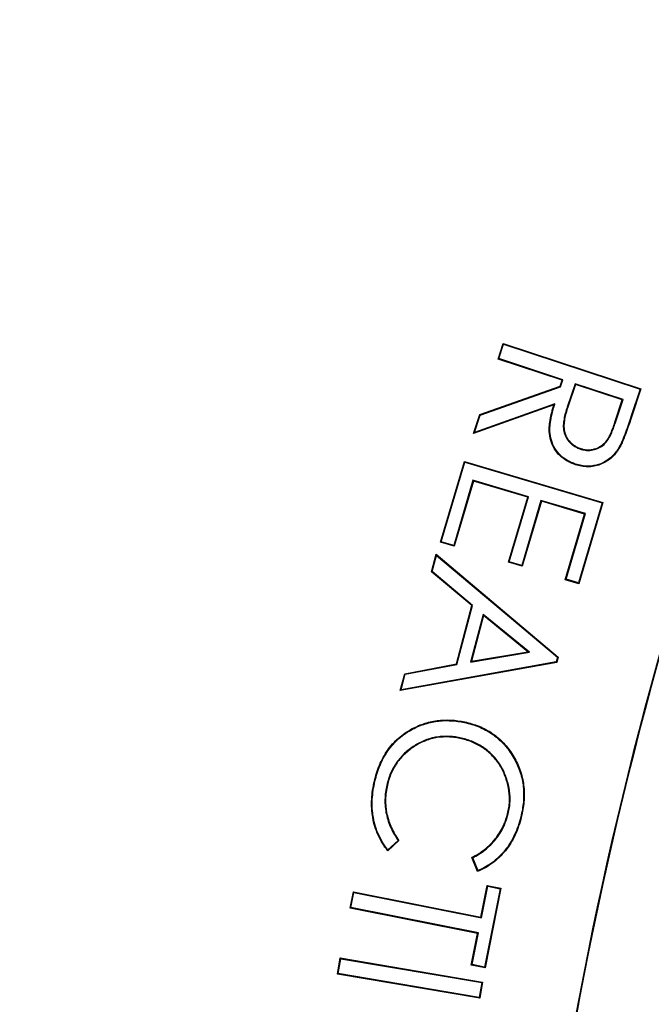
# Model space of a CAD drawing. Header units: millimetres. Extents: x 5255 to 12005, y 4675 to 12925.
# Tile 13 of 38: x 8309 to 8440, y 8685 to 8888. Entities that reach past the tile are written whole.
import ezdxf

# ---------------------------------------------------------------- set-up
doc = ezdxf.new("R2010")
doc.units = ezdxf.units.MM
doc.header["$LTSCALE"] = 5

msp = doc.modelspace()

# ---------------------------------------------------------------- linework, layer by layer
at = {"color": 7, "linetype": 'Continuous', "lineweight": 25}
for p, q in [((8408.21, 8817.96), (8409.27, 8821.18)), ((8408.38, 8818.05), (8409.35, 8821.01)), ((8409.35, 8821.01), (8409.27, 8821.18)), ((8409.27, 8821.18), (8437.69, 8811.84)), ((8409.35, 8821.01), (8437.52, 8811.76)), ((8408.38, 8818.05), (8408.21, 8817.96)), ((8421.43, 8813.62), (8408.21, 8817.96)), ((8421.6, 8813.7), (8408.38, 8818.05)), ((8404.45, 8806.51), (8421.02, 8812.37)), ((8404.55, 8806.41), (8421.12, 8812.26)), ((8421.02, 8812.37), (8421.43, 8813.62)), ((8421.12, 8812.26), (8421.02, 8812.37)), ((8421.12, 8812.26), (8421.6, 8813.7)), ((8421.6, 8813.7), (8421.43, 8813.62)), ((8424.11, 8812.88), (8422.48, 8808.06)), ((8424.19, 8812.71), (8422.61, 8808.02)), ((8434.02, 8809.62), (8424.11, 8812.88)), ((8424.11, 8812.88), (8424.19, 8812.71)), ((8433.85, 8809.54), (8424.19, 8812.71)), ((8437.52, 8811.76), (8435.7, 8806.22)), ((8437.69, 8811.84), (8435.83, 8806.18)), ((8437.52, 8811.76), (8437.69, 8811.84)), ((8419.75, 8808.5), (8403.17, 8802.62)), ((8419.95, 8808.71), (8403.38, 8802.83)), ((8419.95, 8808.71), (8419.75, 8808.5)), ((8422.48, 8808.06), (8422.61, 8808.02)), ((8432.33, 8804.91), (8433.85, 8809.54)), ((8432.46, 8804.86), (8434.02, 8809.62)), ((8434.02, 8809.62), (8433.85, 8809.54)), ((8403.17, 8802.62), (8404.45, 8806.51)), ((8403.38, 8802.83), (8404.55, 8806.41)), ((8404.55, 8806.41), (8404.45, 8806.51)), ((8435.7, 8806.22), (8435.83, 8806.18)), ((8432.46, 8804.86), (8432.33, 8804.91)), ((8403.38, 8802.83), (8403.17, 8802.62)), ((8425.23, 8799.37), (8425.27, 8799.5)), ((8396.33, 8780.2), (8401.26, 8796.85)), ((8396.49, 8780.28), (8401.35, 8796.69)), ((8401.35, 8796.69), (8401.26, 8796.85)), ((8401.26, 8796.85), (8429.87, 8788.38)), ((8401.35, 8796.69), (8429.7, 8788.29)), ((8403.03, 8792.94), (8399.06, 8779.52)), ((8403.12, 8792.78), (8399.15, 8779.36)), ((8414.51, 8789.54), (8403.03, 8792.94)), ((8403.03, 8792.94), (8403.12, 8792.78)), ((8414.34, 8789.46), (8403.12, 8792.78)), ((8410.37, 8776.04), (8414.34, 8789.46)), ((8410.53, 8776.13), (8414.51, 8789.54)), ((8417.06, 8788.79), (8413.09, 8775.37)), ((8417.15, 8788.63), (8413.18, 8775.21)), ((8414.51, 8789.54), (8414.34, 8789.46)), ((8417.06, 8788.79), (8417.15, 8788.63)), ((8426.25, 8786.07), (8417.06, 8788.79)), ((8426.09, 8785.98), (8417.15, 8788.63)), ((8429.7, 8788.29), (8424.81, 8771.77)), ((8429.87, 8788.38), (8424.9, 8771.6)), ((8429.7, 8788.29), (8429.87, 8788.38)), ((8422.08, 8772.44), (8426.09, 8785.98)), ((8422.25, 8772.53), (8426.25, 8786.07)), ((8426.25, 8786.07), (8426.09, 8785.98)), ((8396.49, 8780.28), (8396.33, 8780.2)), ((8399.15, 8779.36), (8396.33, 8780.2)), ((8399.06, 8779.52), (8396.49, 8780.28)), ((8399.06, 8779.52), (8399.15, 8779.36)), ((8394.49, 8774.09), (8395.44, 8777.68)), ((8394.64, 8774.13), (8395.52, 8777.45)), ((8395.52, 8777.45), (8395.44, 8777.68)), ((8395.44, 8777.68), (8420.64, 8756.47)), ((8395.52, 8777.45), (8420.49, 8756.43)), ((8410.53, 8776.13), (8410.37, 8776.04)), ((8413.18, 8775.21), (8410.37, 8776.04)), ((8413.09, 8775.37), (8410.53, 8776.13)), ((8394.64, 8774.13), (8394.49, 8774.09)), ((8402.78, 8767.08), (8394.49, 8774.09)), ((8402.92, 8767.12), (8394.64, 8774.13)), ((8413.09, 8775.37), (8413.18, 8775.21)), ((8422.25, 8772.53), (8422.08, 8772.44)), ((8424.9, 8771.6), (8422.08, 8772.44)), ((8424.81, 8771.77), (8422.25, 8772.53)), ((8424.81, 8771.77), (8424.9, 8771.6)), ((8399.6, 8755.06), (8402.78, 8767.08)), ((8399.7, 8754.95), (8402.92, 8767.12)), ((8405.14, 8765.28), (8402.54, 8755.43)), ((8402.92, 8767.12), (8402.78, 8767.08)), ((8414.7, 8757.46), (8405.14, 8765.28)), ((8405.14, 8765.28), (8405.22, 8765.05)), ((8405.22, 8765.05), (8402.72, 8755.6)), ((8414.39, 8757.54), (8405.22, 8765.05)), ((8402.54, 8755.43), (8414.7, 8757.46)), ((8402.72, 8755.6), (8414.39, 8757.54)), ((8414.7, 8757.46), (8414.39, 8757.54)), ((8420.35, 8755.38), (8388.01, 8749.56)), ((8420.24, 8755.5), (8388.19, 8749.73)), ((8402.54, 8755.43), (8402.72, 8755.6)), ((8420.49, 8756.43), (8420.24, 8755.5)), ((8420.24, 8755.5), (8420.35, 8755.38)), ((8420.64, 8756.47), (8420.35, 8755.38)), ((8420.49, 8756.43), (8420.64, 8756.47)), ((8388.93, 8753.04), (8399.6, 8755.06)), ((8389.04, 8752.93), (8399.7, 8754.95)), ((8399.7, 8754.95), (8399.6, 8755.06)), ((8388.01, 8749.56), (8388.93, 8753.04)), ((8388.19, 8749.73), (8389.04, 8752.93)), ((8389.04, 8752.93), (8388.93, 8753.04)), ((8388.19, 8749.73), (8388.01, 8749.56)), ((8401.66, 8742.88), (8401.69, 8743.01)), ((8400.66, 8739.74), (8400.64, 8739.62)), ((8385.24, 8730.09), (8385.37, 8730.06)), ((8410.39, 8724.47), (8410.26, 8724.5)), ((8387.75, 8718.6), (8385.43, 8716.49)), ((8387.57, 8718.62), (8385.45, 8716.69)), ((8404, 8712.2), (8402.83, 8715.12)), ((8404.07, 8712.38), (8402.99, 8715.06)), ((8404.67, 8702.79), (8405.97, 8709.32)), ((8404.77, 8702.64), (8406.07, 8709.17)), ((8408.65, 8708.65), (8405.42, 8692.5)), ((8408.81, 8708.75), (8405.52, 8692.35)), ((8406.07, 8709.17), (8405.97, 8709.32)), ((8405.97, 8709.32), (8408.81, 8708.75)), ((8406.07, 8709.17), (8408.65, 8708.65)), ((8408.65, 8708.65), (8408.81, 8708.75)), ((8377.65, 8704.68), (8378.33, 8708.05)), ((8377.81, 8704.79), (8378.43, 8707.9)), ((8378.43, 8707.9), (8378.33, 8708.05)), ((8378.33, 8708.05), (8404.67, 8702.79)), ((8378.43, 8707.9), (8404.77, 8702.64)), ((8377.81, 8704.79), (8377.65, 8704.68)), ((8403.99, 8699.42), (8377.65, 8704.68)), ((8404.14, 8699.53), (8377.81, 8704.79)), ((8404.77, 8702.64), (8404.67, 8702.79)), ((8402.69, 8692.92), (8403.99, 8699.42)), ((8402.84, 8693.02), (8404.14, 8699.53)), ((8404.14, 8699.53), (8403.99, 8699.42)), ((8375.08, 8691.03), (8375.64, 8694.37)), ((8375.23, 8691.14), (8375.74, 8694.22)), ((8375.74, 8694.22), (8375.64, 8694.37)), ((8375.64, 8694.37), (8404.99, 8689.4)), ((8375.74, 8694.22), (8404.84, 8689.3)), ((8402.84, 8693.02), (8402.69, 8692.92)), ((8405.52, 8692.35), (8402.69, 8692.92)), ((8405.42, 8692.5), (8402.84, 8693.02)), ((8405.42, 8692.5), (8405.52, 8692.35)), ((8375.23, 8691.14), (8375.08, 8691.03)), ((8404.43, 8686.06), (8375.08, 8691.03)), ((8404.32, 8686.21), (8375.23, 8691.14)), ((8404.84, 8689.3), (8404.32, 8686.21)), ((8404.99, 8689.4), (8404.43, 8686.06)), ((8404.84, 8689.3), (8404.99, 8689.4)), ((8404.32, 8686.21), (8404.43, 8686.06))]:
    msp.add_line(p, q, dxfattribs=at)
at = {"color": 7, "linetype": 'Continuous', "lineweight": 25, "flags": 128}
for points in [[(8433.1, 8799.58), (8433.14, 8799.55), (8433.21, 8799.51)], [(8424.21, 8796.29), (8424.2, 8796.24), (8424.17, 8796.17)], [(8390.57, 8741.59), (8390.55, 8741.62), (8390.53, 8741.66), (8390.51, 8741.7)], [(8382.8, 8730.85), (8382.76, 8730.86), (8382.73, 8730.86), (8382.67, 8730.88)], [(8413, 8723.91), (8413.04, 8723.9), (8413.08, 8723.89), (8413.13, 8723.88)], [(8387.57, 8718.62), (8387.66, 8718.61), (8387.75, 8718.6)], [(8385.45, 8716.69), (8385.44, 8716.59), (8385.43, 8716.49)], [(8402.99, 8715.06), (8402.91, 8715.09), (8402.83, 8715.12)], [(8404.07, 8712.38), (8404.03, 8712.29), (8404, 8712.2)]]:
    msp.add_lwpolyline(points, dxfattribs=at)
at = {"color": 7, "linetype": 'Continuous', "lineweight": 25}
for centre, radius, start, end in [((9004.53, 8675.2), 1975, 94.60979, 178.62187), ((9004.53, 8675.2), 1971.39, 95.56318, 178.61935), ((9004.53, 8675.2), 1970, 95.61223, 178.61837), ((9004.53, 8675.2), 796.2, 135.50163, 164.49837), ((9260.01, 8527.7), 850, 156, 176.15413), ((9260.01, 8527.7), 849.87, 156.00883, 176.16276), ((9260.01, 8527.7), 825.13, 156.00909, 176.12443), ((9260.01, 8527.7), 825, 156, 176.11513)]:
    msp.add_arc(centre, radius, start, end, dxfattribs=at)
at = {"color": 8, "linetype": 'Continuous', "lineweight": 25}
for points, knots in [([(7550.78, 8009.96), (7548.91, 8013.76), (7532.09, 8047.93), (7505.85, 8114.93), (7473.99, 8207), (7449.41, 8297.27), (7430.63, 8385.02), (7416.78, 8473.85), (7407.88, 8563.3), (7404, 8652.97), (7405.21, 8742.73), (7411.64, 8832.42), (7423.19, 8921.91), (7439.76, 9010.75), (7461.26, 9098.53), (7487.6, 9184.83), (7518.73, 9269.38), (7554.7, 9352), (7595.35, 9432.6), (7640.5, 9510.93), (7689.93, 9586.64), (7743.42, 9659.35), (7800.75, 9728.75), (7861.9, 9794.66), (7926.67, 9857.05), (7994.91, 9915.85), (8066.3, 9970.78), (8140.5, 10021.59), (8216.94, 10067.83), (8295.48, 10109.45), (8375.92, 10146.49), (8458.37, 10179.22), (8542.56, 10207.03), (8608.06, 10225.83), (8645.74, 10233.7), (8654.53, 10235.53)], [0, 0, 0, 0, 0.00447, 0.040156, 0.075735, 0.10718, 0.138726, 0.170322, 0.201917, 0.233462, 0.264907, 0.296518, 0.32823, 0.359994, 0.391758, 0.423472, 0.455084, 0.486711, 0.518437, 0.550215, 0.581993, 0.61372, 0.645347, 0.676858, 0.708467, 0.740126, 0.771785, 0.803394, 0.834904, 0.865936, 0.897063, 0.928238, 0.959412, 0.990538, 1, 1, 1, 1]), ([(8654.53, 10183.97), (8642.46, 10181.36), (8597.25, 10171.57), (8520.51, 10147.86), (8424.84, 10113.12), (8331.85, 10071.87), (8246.13, 10027.06), (8167.55, 9979.52), (8095.65, 9930.3), (8026.49, 9877.07), (7960.37, 9820.11), (7897.62, 9759.66), (7838.38, 9695.81), (7782.83, 9628.57), (7731.01, 9558.12), (7683.12, 9484.77), (7639.38, 9408.89), (7600, 9330.8), (7565.16, 9250.75), (7535, 9168.84), (7509.49, 9085.25), (7488.66, 9000.22), (7472.61, 8914.17), (7461.42, 8827.48), (7455.19, 8740.6), (7454.02, 8653.66), (7457.78, 8566.81), (7466.39, 8480.17), (7479.81, 8394.13), (7498.01, 8309.13), (7521.96, 8221.19), (7552.94, 8131.68), (7578.32, 8066.85), (7594.35, 8034.32), (7595.97, 8031.03)], [0, 0, 0, 0, 0.013492, 0.050553, 0.087654, 0.124716, 0.161658, 0.193306, 0.225053, 0.25685, 0.288647, 0.320395, 0.352043, 0.383807, 0.415672, 0.447588, 0.479504, 0.511368, 0.543132, 0.574876, 0.606721, 0.638618, 0.670514, 0.702358, 0.734102, 0.765675, 0.797349, 0.829073, 0.860798, 0.892473, 0.924047, 0.960353, 0.995996, 1, 1, 1, 1]), ([(7639.88, 8051.5), (7638.14, 8055.28), (7627.51, 8078.3), (7610.41, 8121.6), (7588.79, 8181.34), (7569.93, 8242.17), (7553.66, 8303.83), (7540, 8366.74), (7529.1, 8430.64), (7521.04, 8495.61), (7515.99, 8561.04), (7514.04, 8625.38), (7515, 8688.32), (7519.09, 8757.07), (7527.53, 8832.86), (7541.62, 8915.3), (7558.98, 8990.45), (7578.31, 9058.3), (7598.23, 9118.28), (7620.4, 9176.66), (7647.53, 9240.1), (7680.96, 9308.85), (7721.75, 9382.14), (7763.06, 9447.58), (7803.75, 9505.55), (7842.81, 9556.48), (7884.01, 9605.73), (7927.35, 9653.32), (7972.87, 9699.2), (8020.85, 9743.6), (8071.19, 9786.24), (8123.98, 9827.11), (8178.76, 9865.74), (8234.13, 9901.16), (8289.7, 9933.39), (8351.88, 9966.05), (8422.58, 9998.77), (8502.13, 10030.2), (8577.14, 10054.85), (8644.69, 10073.57), (8685.3, 10082.39), (8704.53, 10086.57)], [0, 0, 0, 0, 0.004768, 0.029092, 0.053449, 0.077805, 0.102337, 0.126868, 0.151962, 0.177056, 0.202352, 0.227648, 0.251308, 0.274968, 0.307083, 0.339224, 0.37134, 0.395873, 0.420406, 0.444009, 0.467612, 0.499602, 0.531615, 0.563604, 0.588013, 0.612423, 0.636748, 0.661073, 0.685574, 0.710075, 0.735145, 0.760216, 0.78549, 0.810763, 0.83426, 0.857758, 0.889688, 0.921647, 0.953577, 0.978017, 1, 1, 1, 1]), ([(8704.53, 10061), (8680.59, 10055.68), (8629.11, 10044.24), (8551.61, 10020.84), (8472.01, 9992.26), (8394.3, 9959.13), (8318.83, 9921.79), (8245.04, 9879.82), (8173.18, 9833.08), (8103.43, 9781.63), (8036.79, 9726.24), (7973.54, 9667.23), (7914, 9604.93), (7855.33, 9535.99), (7798.45, 9459.88), (7744.26, 9376.34), (7695.73, 9289.49), (7653.15, 9199.89), (7618.74, 9112.95), (7591.59, 9029.31), (7570.6, 8949.43), (7554.19, 8868.42), (7542.47, 8786.67), (7535.55, 8704.55), (7533.53, 8621.48), (7536.73, 8537.61), (7545.14, 8453.12), (7558.64, 8369.09), (7577.04, 8285.93), (7600.44, 8204.11), (7626.37, 8128.23), (7647.1, 8080.74), (7656.48, 8059.25)], [0, 0, 0, 0, 0.027851, 0.059905, 0.092018, 0.124134, 0.156195, 0.188143, 0.221215, 0.254397, 0.28764, 0.320887, 0.35408, 0.387158, 0.425625, 0.464216, 0.502849, 0.541441, 0.579909, 0.612067, 0.644329, 0.676639, 0.708945, 0.741196, 0.773346, 0.806462, 0.839687, 0.872972, 0.90626, 0.939495, 0.972617, 1, 1, 1, 1]), ([(7700.17, 8079.62), (7697.51, 8085.65), (7683.17, 8118.16), (7661.83, 8178.94), (7636.72, 8260.83), (7617.02, 8343.21), (7602.08, 8425.58), (7591.75, 8509.4), (7586.2, 8594.45), (7585.58, 8680.45), (7589.94, 8765.88), (7599.24, 8850.46), (7613.34, 8933.95), (7632.41, 9017.37), (7656.61, 9100.41), (7685.99, 9182.76), (7719.8, 9262.32), (7757.74, 9338.89), (7799.48, 9412.35), (7845.84, 9484.15), (7896.85, 9553.96), (7952.47, 9621.45), (8011.26, 9685.02), (8073.19, 9744.3), (8138.14, 9798.91), (8207.51, 9850.05), (8281.26, 9897.18), (8359.09, 9940), (8435.06, 9975.5), (8508.3, 10004.53), (8578.21, 10027.84), (8643.64, 10046.31), (8686.13, 10055.16), (8704.53, 10058.99)], [0, 0, 0, 0, 0.007854, 0.042348, 0.076814, 0.110199, 0.143609, 0.176994, 0.211324, 0.245682, 0.280011, 0.31378, 0.347575, 0.381343, 0.416112, 0.450909, 0.485677, 0.519126, 0.552601, 0.586049, 0.620486, 0.654951, 0.689387, 0.722583, 0.755812, 0.789006, 0.823534, 0.858101, 0.892629, 0.921152, 0.949697, 0.97822, 1, 1, 1, 1])]:
    msp.add_open_spline(points, degree=3, knots=knots, dxfattribs=at)
at = {"color": 7, "linetype": 'Continuous', "lineweight": 25}
for points, knots in [([(7764.31, 8109.53), (7757.7, 8123.77), (7738.61, 8164.9), (7712.85, 8235.52), (7686.73, 8320.96), (7666.49, 8408.22), (7651.96, 8496.5), (7643.25, 8585.23), (7640.29, 8674.22), (7643.14, 8763.48), (7651.86, 8852.61), (7666.4, 8940.94), (7686.63, 9027.82), (7712.41, 9113.03), (7743.76, 9196.59), (7780.63, 9278.17), (7822.78, 9357.17), (7869.84, 9433.03), (7921.62, 9505.46), (7978.07, 9574.5), (8039.11, 9639.95), (8104.35, 9701.29), (8173.29, 9758.06), (8245.56, 9810.07), (8321.16, 9857.25), (8399.94, 9899.62), (8481.51, 9936.48), (8551.79, 9963.79), (8595.33, 9976.58), (8610.32, 9980.99)], [0, 0, 0, 0, 0.020258, 0.058481, 0.096847, 0.135471, 0.173942, 0.212193, 0.250406, 0.288729, 0.327327, 0.365856, 0.404126, 0.442331, 0.480628, 0.519177, 0.55775, 0.596056, 0.634265, 0.672531, 0.711034, 0.749635, 0.787969, 0.826172, 0.864417, 0.902855, 0.941478, 0.97984, 1, 1, 1, 1]), ([(8604.53, 9967.54), (8592.66, 9964.03), (8552.54, 9952.16), (8485.98, 9926.08), (8405.28, 9889.67), (8327.17, 9847.62), (8252, 9800.63), (8180.09, 9748.85), (8111.77, 9692.49), (8047.32, 9631.78), (7986.94, 9567.07), (7930.95, 9498.61), (7879.48, 9426.54), (7832.72, 9351.2), (7790.95, 9272.86), (7754.51, 9192.12), (7723.45, 9109.35), (7697.88, 9024.86), (7677.84, 8938.74), (7663.41, 8851.34), (7654.75, 8762.96), (7651.94, 8674.31), (7654.86, 8585.79), (7663.51, 8497.81), (7677.9, 8410.52), (7697.85, 8324.25), (7723.7, 8239.52), (7749.27, 8169.39), (7768.23, 8128.5), (7774.77, 8114.4)], [0, 0, 0, 0, 0.016163, 0.054649, 0.093253, 0.131798, 0.170451, 0.208997, 0.247482, 0.286073, 0.324602, 0.363034, 0.401531, 0.440226, 0.478806, 0.517436, 0.555871, 0.594231, 0.632678, 0.671308, 0.709894, 0.748602, 0.787114, 0.82553, 0.864013, 0.902615, 0.941123, 0.979703, 1, 1, 1, 1]), ([(8424.17, 8796.17), (8423.88, 8796.27), (8423.59, 8796.38), (8423.02, 8796.62), (8422.74, 8796.76), (8421.93, 8797.23), (8421.43, 8797.6), (8420.53, 8798.46), (8420.14, 8798.95), (8419.5, 8800.01), (8419.25, 8800.59), (8418.92, 8801.79), (8418.82, 8802.41), (8418.78, 8803.34), (8418.78, 8803.65), (8418.81, 8804.27), (8418.84, 8804.58), (8418.96, 8805.5), (8419.09, 8806.11), (8419.31, 8807.01), (8419.39, 8807.31), (8419.56, 8807.91), (8419.65, 8808.21), (8419.75, 8808.5)], [0, 0, 0, 0, 0.0625, 0.0625, 0.125, 0.125, 0.25, 0.25, 0.375, 0.375, 0.5, 0.5, 0.625, 0.625, 0.6875, 0.6875, 0.75, 0.75, 0.875, 0.875, 0.9375, 0.9375, 1, 1, 1, 1]), ([(8424.21, 8796.29), (8423.92, 8796.4), (8423.63, 8796.5), (8423.07, 8796.74), (8422.8, 8796.88), (8422.01, 8797.34), (8421.51, 8797.7), (8420.63, 8798.55), (8420.25, 8799.03), (8419.62, 8800.07), (8419.38, 8800.64), (8419.05, 8801.81), (8418.95, 8802.42), (8418.91, 8803.34), (8418.91, 8803.64), (8418.94, 8804.26), (8418.97, 8804.56), (8419.09, 8805.47), (8419.22, 8806.08), (8419.44, 8806.98), (8419.51, 8807.28), (8419.68, 8807.87), (8419.78, 8808.17), (8419.87, 8808.46), (8419.9, 8808.55), (8419.92, 8808.63), (8419.95, 8808.71)], [0.000235, 0.000235, 0.000235, 0.000235, 0.0625, 0.0625, 0.125, 0.125, 0.25, 0.25, 0.375, 0.375, 0.5, 0.5, 0.625, 0.625, 0.6875, 0.6875, 0.75, 0.75, 0.875, 0.875, 0.9375, 0.9375, 1, 1, 1, 1.017722, 1.017722, 1.017722, 1.017722]), ([(8422.48, 8808.06), (8422.48, 8808.06), (8422.48, 8808.06), (8422.48, 8808.06), (8422.35, 8807.66), (8422.22, 8807.25), (8422, 8806.43), (8421.91, 8806.01), (8421.76, 8805.17), (8421.7, 8804.74), (8421.67, 8803.87), (8421.72, 8803.44), (8421.85, 8802.8), (8421.91, 8802.59), (8422.06, 8802.18), (8422.16, 8801.98), (8422.48, 8801.41), (8422.74, 8801.05), (8423.33, 8800.42), (8423.67, 8800.14), (8424.23, 8799.8), (8424.42, 8799.7), (8424.82, 8799.52), (8425.02, 8799.45), (8425.22, 8799.37), (8425.22, 8799.37), (8425.23, 8799.37), (8425.23, 8799.37)], [-0.000062, -0.000062, -0.000062, -0.000062, 0, 0, 0, 0.125, 0.125, 0.25, 0.25, 0.375, 0.375, 0.5, 0.5, 0.5625, 0.5625, 0.625, 0.625, 0.75, 0.75, 0.875, 0.875, 0.9375, 0.9375, 1, 1, 1, 1.000434, 1.000434, 1.000434, 1.000434]), ([(8422.61, 8808.02), (8422.47, 8807.62), (8422.35, 8807.22), (8422.13, 8806.4), (8422.04, 8805.98), (8421.88, 8805.15), (8421.83, 8804.73), (8421.8, 8803.88), (8421.85, 8803.45), (8421.98, 8802.83), (8422.04, 8802.63), (8422.19, 8802.23), (8422.28, 8802.04), (8422.58, 8801.48), (8422.84, 8801.14), (8423.42, 8800.52), (8423.75, 8800.25), (8424.29, 8799.91), (8424.48, 8799.81), (8424.87, 8799.64), (8425.07, 8799.57), (8425.27, 8799.5)], [0, 0, 0, 0, 0.125, 0.125, 0.25, 0.25, 0.375, 0.375, 0.5, 0.5, 0.5625, 0.5625, 0.625, 0.625, 0.75, 0.75, 0.875, 0.875, 0.9375, 0.9375, 1, 1, 1, 1]), ([(8435.7, 8806.22), (8435.33, 8805.08), (8434.95, 8803.95), (8434.32, 8802.28), (8434.1, 8801.72), (8433.76, 8800.9), (8433.64, 8800.63), (8433.39, 8800.09), (8433.25, 8799.84), (8433.1, 8799.58)], [0.0000308, 0.0000308, 0.0000308, 0.0000308, 0.5, 0.5, 0.75, 0.75, 0.875, 0.875, 0.999679, 0.999679, 0.999679, 0.999679]), ([(8435.83, 8806.18), (8435.45, 8805.04), (8435.07, 8803.91), (8434.45, 8802.23), (8434.22, 8801.67), (8433.88, 8800.85), (8433.76, 8800.57), (8433.5, 8800.03), (8433.36, 8799.77), (8433.21, 8799.51)], [0, 0, 0, 0, 0.5, 0.5, 0.75, 0.75, 0.875, 0.875, 1, 1, 1, 1]), ([(8425.23, 8799.37), (8425.23, 8799.37), (8425.23, 8799.37), (8425.23, 8799.37), (8425.44, 8799.31), (8425.64, 8799.25), (8426.07, 8799.16), (8426.28, 8799.13), (8426.94, 8799.09), (8427.37, 8799.12), (8428.22, 8799.3), (8428.64, 8799.43), (8429.42, 8799.82), (8429.78, 8800.06), (8430.43, 8800.65), (8430.7, 8800.99), (8431.06, 8801.53), (8431.16, 8801.72), (8431.36, 8802.1), (8431.46, 8802.29), (8431.63, 8802.68), (8431.71, 8802.88), (8431.88, 8803.27), (8431.96, 8803.46), (8432.19, 8804.06), (8432.32, 8804.46), (8432.46, 8804.86), (8432.46, 8804.86), (8432.46, 8804.86), (8432.46, 8804.86)], [-0.000435, -0.000435, -0.000435, -0.000435, 0, 0, 0, 0.0625, 0.0625, 0.125, 0.125, 0.25, 0.25, 0.375, 0.375, 0.5, 0.5, 0.625, 0.625, 0.6875, 0.6875, 0.75, 0.75, 0.8125, 0.8125, 0.875, 0.875, 1, 1, 1, 1.00003, 1.00003, 1.00003, 1.00003]), ([(8425.27, 8799.5), (8425.47, 8799.44), (8425.67, 8799.38), (8426.09, 8799.29), (8426.3, 8799.26), (8426.93, 8799.22), (8427.36, 8799.25), (8428.19, 8799.42), (8428.59, 8799.55), (8429.35, 8799.93), (8429.7, 8800.17), (8430.33, 8800.73), (8430.6, 8801.07), (8430.94, 8801.6), (8431.05, 8801.78), (8431.24, 8802.16), (8431.34, 8802.35), (8431.51, 8802.73), (8431.59, 8802.93), (8431.76, 8803.32), (8431.84, 8803.51), (8432.06, 8804.1), (8432.2, 8804.5), (8432.33, 8804.91)], [0, 0, 0, 0, 0.0625, 0.0625, 0.125, 0.125, 0.25, 0.25, 0.375, 0.375, 0.5, 0.5, 0.625, 0.625, 0.6875, 0.6875, 0.75, 0.75, 0.8125, 0.8125, 0.875, 0.875, 1, 1, 1, 1]), ([(8433.21, 8799.51), (8433.09, 8799.33), (8432.98, 8799.14), (8432.73, 8798.79), (8432.59, 8798.62), (8432.17, 8798.11), (8431.87, 8797.8), (8430.87, 8796.95), (8430.11, 8796.5), (8428.89, 8796.03), (8428.47, 8795.91), (8427.61, 8795.76), (8427.18, 8795.72), (8426.3, 8795.73), (8425.87, 8795.77), (8425.01, 8795.92), (8424.59, 8796.04), (8424.17, 8796.17)], [0, 0, 0, 0, 0.0625, 0.0625, 0.125, 0.125, 0.25, 0.25, 0.5, 0.5, 0.625, 0.625, 0.75, 0.75, 0.875, 0.875, 1, 1, 1, 1]), ([(8433.1, 8799.58), (8432.98, 8799.4), (8432.87, 8799.21), (8432.62, 8798.87), (8432.49, 8798.7), (8432.08, 8798.2), (8431.78, 8797.89), (8430.8, 8797.06), (8430.05, 8796.62), (8428.85, 8796.15), (8428.44, 8796.04), (8427.6, 8795.89), (8427.17, 8795.85), (8426.31, 8795.86), (8425.88, 8795.9), (8425.04, 8796.05), (8424.63, 8796.17), (8424.21, 8796.29)], [0.0002206, 0.0002206, 0.0002206, 0.0002206, 0.0625, 0.0625, 0.125, 0.125, 0.25, 0.25, 0.5, 0.5, 0.625, 0.625, 0.75, 0.75, 0.875, 0.875, 0.9996652, 0.9996652, 0.9996652, 0.9996652]), ([(8390.51, 8741.7), (8390.94, 8741.92), (8391.37, 8742.13), (8392.25, 8742.5), (8392.7, 8742.67), (8394.08, 8743.09), (8395.02, 8743.29), (8396.93, 8743.49), (8397.89, 8743.51), (8399.33, 8743.41), (8399.8, 8743.35), (8400.75, 8743.2), (8401.22, 8743.1), (8401.69, 8743.01)], [0, 0, 0, 0, 0.125, 0.125, 0.25, 0.25, 0.5, 0.5, 0.75, 0.75, 0.875, 0.875, 1, 1, 1, 1]), ([(8390.57, 8741.59), (8391, 8741.8), (8391.42, 8742.01), (8392.3, 8742.38), (8392.74, 8742.54), (8394.11, 8742.96), (8395.04, 8743.16), (8396.93, 8743.36), (8397.89, 8743.37), (8399.31, 8743.28), (8399.79, 8743.22), (8400.72, 8743.07), (8401.19, 8742.97), (8401.66, 8742.88)], [0.0002462, 0.0002462, 0.0002462, 0.0002462, 0.125, 0.125, 0.25, 0.25, 0.5, 0.5, 0.75, 0.75, 0.875, 0.875, 0.9997093, 0.9997093, 0.9997093, 0.9997093]), ([(8401.69, 8743.01), (8402.19, 8742.87), (8402.69, 8742.74), (8403.68, 8742.43), (8404.17, 8742.25), (8405.59, 8741.62), (8406.5, 8741.11), (8408.18, 8739.89), (8408.95, 8739.18), (8410.33, 8737.64), (8410.94, 8736.79), (8412, 8735), (8412.44, 8734.06), (8412.95, 8732.59), (8413.1, 8732.09), (8413.34, 8731.08), (8413.43, 8730.57), (8413.63, 8729.03), (8413.65, 8727.99), (8413.56, 8726.43), (8413.5, 8725.92), (8413.34, 8724.89), (8413.23, 8724.38), (8413.13, 8723.88)], [0, 0, 0, 0, 0.0625, 0.0625, 0.125, 0.125, 0.25, 0.25, 0.375, 0.375, 0.5, 0.5, 0.625, 0.625, 0.6875, 0.6875, 0.75, 0.75, 0.875, 0.875, 0.9375, 0.9375, 1, 1, 1, 1]), ([(8382.67, 8730.88), (8382.81, 8731.44), (8382.95, 8731.99), (8383.3, 8733.09), (8383.5, 8733.63), (8383.94, 8734.69), (8384.19, 8735.21), (8384.74, 8736.23), (8385.04, 8736.71), (8385.7, 8737.66), (8386.06, 8738.11), (8386.82, 8738.97), (8387.23, 8739.38), (8388.1, 8740.13), (8388.55, 8740.49), (8389.5, 8741.14), (8390, 8741.43), (8390.51, 8741.7)], [0, 0, 0, 0, 0.125, 0.125, 0.25, 0.25, 0.375, 0.375, 0.5, 0.5, 0.625, 0.625, 0.75, 0.75, 0.875, 0.875, 1, 1, 1, 1]), ([(8382.8, 8730.85), (8382.94, 8731.41), (8383.08, 8731.96), (8383.42, 8733.05), (8383.62, 8733.58), (8384.06, 8734.64), (8384.31, 8735.16), (8384.85, 8736.16), (8385.15, 8736.64), (8385.8, 8737.58), (8386.16, 8738.03), (8386.92, 8738.88), (8387.32, 8739.28), (8388.18, 8740.03), (8388.63, 8740.38), (8389.57, 8741.03), (8390.07, 8741.31), (8390.57, 8741.59)], [0.0001195, 0.0001195, 0.0001195, 0.0001195, 0.125, 0.125, 0.25, 0.25, 0.375, 0.375, 0.5, 0.5, 0.625, 0.625, 0.75, 0.75, 0.875, 0.875, 0.999795, 0.999795, 0.999795, 0.999795]), ([(8401.66, 8742.88), (8402.16, 8742.75), (8402.66, 8742.62), (8403.64, 8742.31), (8404.12, 8742.13), (8405.53, 8741.5), (8406.43, 8741), (8408.1, 8739.79), (8408.86, 8739.09), (8410.23, 8737.56), (8410.83, 8736.72), (8411.88, 8734.94), (8412.32, 8734.01), (8412.83, 8732.55), (8412.98, 8732.06), (8413.21, 8731.06), (8413.3, 8730.55), (8413.5, 8729.02), (8413.52, 8727.99), (8413.43, 8726.44), (8413.37, 8725.93), (8413.21, 8724.92), (8413.11, 8724.41), (8413, 8723.91)], [0.0001344, 0.0001344, 0.0001344, 0.0001344, 0.0625, 0.0625, 0.125, 0.125, 0.25, 0.25, 0.375, 0.375, 0.5, 0.5, 0.625, 0.625, 0.6875, 0.6875, 0.75, 0.75, 0.875, 0.875, 0.9375, 0.9375, 0.9998956, 0.9998956, 0.9998956, 0.9998956]), ([(8400.66, 8739.74), (8400.66, 8739.75), (8400.66, 8739.75), (8400.66, 8739.75), (8400.25, 8739.83), (8399.84, 8739.91), (8399, 8740.04), (8398.58, 8740.08), (8397.32, 8740.14), (8396.47, 8740.1), (8394.79, 8739.84), (8393.97, 8739.62), (8392.39, 8739.01), (8391.64, 8738.62), (8390.21, 8737.71), (8389.54, 8737.2), (8388.3, 8736.04), (8387.75, 8735.4), (8386.77, 8734.02), (8386.36, 8733.28), (8385.85, 8732.11), (8385.71, 8731.71), (8385.45, 8730.91), (8385.35, 8730.5), (8385.24, 8730.1), (8385.24, 8730.09), (8385.24, 8730.09), (8385.24, 8730.09)], [-0.000141, -0.000141, -0.000141, -0.000141, 0, 0, 0, 0.0625, 0.0625, 0.125, 0.125, 0.25, 0.25, 0.375, 0.375, 0.5, 0.5, 0.625, 0.625, 0.75, 0.75, 0.875, 0.875, 0.9375, 0.9375, 1, 1, 1, 1.00018, 1.00018, 1.00018, 1.00018]), ([(8400.64, 8739.62), (8400.23, 8739.7), (8399.82, 8739.79), (8398.99, 8739.91), (8398.57, 8739.95), (8397.32, 8740.01), (8396.48, 8739.97), (8394.82, 8739.71), (8394.01, 8739.5), (8392.45, 8738.89), (8391.7, 8738.51), (8390.29, 8737.61), (8389.62, 8737.1), (8388.4, 8735.95), (8387.85, 8735.32), (8386.88, 8733.95), (8386.47, 8733.22), (8385.98, 8732.06), (8385.83, 8731.67), (8385.58, 8730.87), (8385.47, 8730.47), (8385.37, 8730.06)], [0, 0, 0, 0, 0.0625, 0.0625, 0.125, 0.125, 0.25, 0.25, 0.375, 0.375, 0.5, 0.5, 0.625, 0.625, 0.75, 0.75, 0.875, 0.875, 0.9375, 0.9375, 1, 1, 1, 1]), ([(8410.26, 8724.5), (8410.35, 8724.91), (8410.43, 8725.32), (8410.53, 8726.14), (8410.56, 8726.55), (8410.57, 8727.8), (8410.5, 8728.63), (8410.19, 8730.26), (8409.97, 8731.06), (8409.39, 8732.62), (8409.03, 8733.37), (8408.37, 8734.43), (8408.14, 8734.77), (8407.63, 8735.43), (8407.36, 8735.74), (8406.78, 8736.34), (8406.48, 8736.63), (8405.85, 8737.17), (8405.52, 8737.42), (8404.5, 8738.13), (8403.76, 8738.52), (8402.62, 8739.02), (8402.23, 8739.16), (8401.44, 8739.41), (8401.04, 8739.52), (8400.64, 8739.62)], [0, 0, 0, 0, 0.0625, 0.0625, 0.125, 0.125, 0.25, 0.25, 0.375, 0.375, 0.5, 0.5, 0.5625, 0.5625, 0.625, 0.625, 0.6875, 0.6875, 0.75, 0.75, 0.875, 0.875, 0.9375, 0.9375, 1, 1, 1, 1]), ([(8410.39, 8724.47), (8410.39, 8724.47), (8410.39, 8724.47), (8410.39, 8724.48), (8410.48, 8724.88), (8410.56, 8725.3), (8410.66, 8726.13), (8410.69, 8726.55), (8410.7, 8727.81), (8410.63, 8728.65), (8410.32, 8730.29), (8410.1, 8731.1), (8409.51, 8732.67), (8409.15, 8733.43), (8408.48, 8734.5), (8408.24, 8734.85), (8407.73, 8735.51), (8407.45, 8735.83), (8406.87, 8736.44), (8406.57, 8736.73), (8405.94, 8737.27), (8405.6, 8737.53), (8404.57, 8738.24), (8403.82, 8738.64), (8402.67, 8739.14), (8402.27, 8739.29), (8401.48, 8739.54), (8401.07, 8739.64), (8400.67, 8739.74), (8400.67, 8739.74), (8400.67, 8739.74), (8400.66, 8739.74)], [-0.000134, -0.000134, -0.000134, -0.000134, 0, 0, 0, 0.0625, 0.0625, 0.125, 0.125, 0.25, 0.25, 0.375, 0.375, 0.5, 0.5, 0.5625, 0.5625, 0.625, 0.625, 0.6875, 0.6875, 0.75, 0.75, 0.875, 0.875, 0.9375, 0.9375, 1, 1, 1, 1.000143, 1.000143, 1.000143, 1.000143]), ([(8385.43, 8716.49), (8385.24, 8716.74), (8385.05, 8717), (8384.68, 8717.51), (8384.5, 8717.77), (8384, 8718.58), (8383.71, 8719.14), (8382.92, 8720.87), (8382.55, 8722.09), (8382.22, 8723.96), (8382.15, 8724.59), (8382.09, 8725.86), (8382.08, 8726.49), (8382.16, 8727.76), (8382.22, 8728.39), (8382.41, 8729.64), (8382.54, 8730.26), (8382.67, 8730.88)], [0, 0, 0, 0, 0.0625, 0.0625, 0.125, 0.125, 0.25, 0.25, 0.5, 0.5, 0.625, 0.625, 0.75, 0.75, 0.875, 0.875, 1, 1, 1, 1]), ([(8385.45, 8716.69), (8385.29, 8716.9), (8385.12, 8717.11), (8384.79, 8717.58), (8384.61, 8717.85), (8384.12, 8718.65), (8383.83, 8719.2), (8383.04, 8720.92), (8382.68, 8722.13), (8382.35, 8723.98), (8382.28, 8724.6), (8382.22, 8725.86), (8382.21, 8726.49), (8382.29, 8727.74), (8382.35, 8728.37), (8382.54, 8729.61), (8382.67, 8730.23), (8382.8, 8730.85)], [0.0093521, 0.0093521, 0.0093521, 0.0093521, 0.0625, 0.0625, 0.125, 0.125, 0.25, 0.25, 0.5, 0.5, 0.625, 0.625, 0.75, 0.75, 0.875, 0.875, 0.9998911, 0.9998911, 0.9998911, 0.9998911]), ([(8385.24, 8730.09), (8385.24, 8730.09), (8385.24, 8730.09), (8385.24, 8730.09), (8385.14, 8729.59), (8385.04, 8729.1), (8384.91, 8728.09), (8384.87, 8727.58), (8384.84, 8726.06), (8384.93, 8725.04), (8385.36, 8723.05), (8385.69, 8722.08), (8386.32, 8720.69), (8386.56, 8720.24), (8387.06, 8719.4), (8387.32, 8719.01), (8387.57, 8718.62)], [-0.0002984, -0.0002984, -0.0002984, -0.0002984, 0, 0, 0, 0.125, 0.125, 0.25, 0.25, 0.5, 0.5, 0.75, 0.75, 0.875, 0.875, 0.9906875, 0.9906875, 0.9906875, 0.9906875]), ([(8385.37, 8730.06), (8385.27, 8729.57), (8385.17, 8729.07), (8385.04, 8728.08), (8385, 8727.57), (8384.97, 8726.06), (8385.06, 8725.05), (8385.49, 8723.09), (8385.82, 8722.13), (8386.44, 8720.75), (8386.67, 8720.3), (8387.19, 8719.44), (8387.47, 8719.02), (8387.75, 8718.6)], [0, 0, 0, 0, 0.125, 0.125, 0.25, 0.25, 0.5, 0.5, 0.75, 0.75, 0.875, 0.875, 1, 1, 1, 1]), ([(8402.83, 8715.12), (8403.28, 8715.37), (8403.74, 8715.61), (8404.61, 8716.16), (8405.03, 8716.46), (8405.84, 8717.1), (8406.23, 8717.44), (8406.97, 8718.17), (8407.31, 8718.55), (8408.28, 8719.76), (8408.82, 8720.65), (8409.49, 8722.05), (8409.68, 8722.52), (8410, 8723.5), (8410.13, 8724), (8410.26, 8724.5)], [0, 0, 0, 0, 0.125, 0.125, 0.25, 0.25, 0.375, 0.375, 0.5, 0.5, 0.75, 0.75, 0.875, 0.875, 1, 1, 1, 1]), ([(8402.99, 8715.06), (8403.41, 8715.29), (8403.84, 8715.52), (8404.69, 8716.05), (8405.11, 8716.36), (8405.93, 8717), (8406.32, 8717.34), (8407.06, 8718.08), (8407.41, 8718.47), (8408.39, 8719.69), (8408.94, 8720.58), (8409.61, 8721.99), (8409.8, 8722.48), (8410.13, 8723.47), (8410.26, 8723.97), (8410.39, 8724.47), (8410.39, 8724.47), (8410.39, 8724.47), (8410.39, 8724.47)], [0.0094137, 0.0094137, 0.0094137, 0.0094137, 0.125, 0.125, 0.25, 0.25, 0.375, 0.375, 0.5, 0.5, 0.75, 0.75, 0.875, 0.875, 1, 1, 1, 1.0002147, 1.0002147, 1.0002147, 1.0002147]), ([(8413.13, 8723.88), (8412.97, 8723.25), (8412.81, 8722.63), (8412.42, 8721.4), (8412.2, 8720.8), (8411.69, 8719.62), (8411.4, 8719.04), (8410.76, 8717.93), (8410.41, 8717.39), (8409.24, 8715.86), (8408.33, 8714.93), (8406.81, 8713.74), (8406.28, 8713.39), (8405.17, 8712.74), (8404.58, 8712.46), (8404, 8712.2)], [0, 0, 0, 0, 0.125, 0.125, 0.25, 0.25, 0.375, 0.375, 0.5, 0.5, 0.75, 0.75, 0.875, 0.875, 1, 1, 1, 1]), ([(8413, 8723.91), (8412.85, 8723.28), (8412.69, 8722.66), (8412.3, 8721.45), (8412.07, 8720.85), (8411.57, 8719.68), (8411.29, 8719.11), (8410.65, 8718), (8410.3, 8717.46), (8409.14, 8715.95), (8408.24, 8715.03), (8406.74, 8713.85), (8406.2, 8713.5), (8405.14, 8712.88), (8404.61, 8712.62), (8404.07, 8712.38)], [0.0001685, 0.0001685, 0.0001685, 0.0001685, 0.125, 0.125, 0.25, 0.25, 0.375, 0.375, 0.5, 0.5, 0.75, 0.75, 0.875, 0.875, 0.9911612, 0.9911612, 0.9911612, 0.9911612])]:
    msp.add_open_spline(points, degree=3, knots=knots, dxfattribs=at)

doc.saveas('drawing.dxf')
